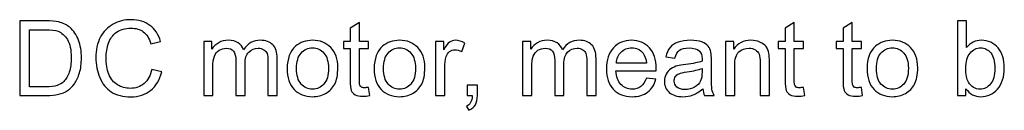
# Model space of a CAD drawing. Header units: millimetres. Extents: x -658 to -175, y -157 to 178.
# Tile 6 of 41: x -625.16 to -565.22, y 14.84 to 20.36. Entities that reach past the tile are written whole.
import ezdxf

# ---------------------------------------------------------------- set-up
doc = ezdxf.new("R2010")
doc.units = ezdxf.units.MM
doc.header["$MEASUREMENT"] = 0
doc.layers.add('Layer 1', color=7, linetype='Continuous')

msp = doc.modelspace()

# ---------------------------------------------------------------- linework, layer by layer
at = {"layer": 'Layer 1', "color": 250}
for points, knots in [([(-625.1586, 15.7392), (-625.1586, 15.7392), (-625.1586, 20.2857), (-625.1586, 20.2857), (-625.1586, 20.2857), (-625.1586, 20.2857), (-623.5922, 20.2857), (-623.5922, 20.2857), (-623.5922, 20.2857), (-623.2388, 20.2857), (-622.9689, 20.2646), (-622.7826, 20.2212), (-622.7826, 20.2212), (-622.5223, 20.1608), (-622.3, 20.0518), (-622.1159, 19.8952), (-622.1159, 19.8952), (-621.8757, 19.692), (-621.6968, 19.4338), (-621.5783, 19.1184), (-621.5783, 19.1184), (-621.4587, 18.803), (-621.3994, 18.4421), (-621.3994, 18.0368), (-621.3994, 18.0368), (-621.3994, 17.6918), (-621.4396, 17.3859), (-621.5201, 17.1192), (-621.5201, 17.1192), (-621.6005, 16.8525), (-621.7042, 16.6314), (-621.8302, 16.4567), (-621.8302, 16.4567), (-621.9571, 16.2821), (-622.0947, 16.1445), (-622.245, 16.0451), (-622.245, 16.0451), (-622.3942, 15.9445), (-622.5752, 15.8683), (-622.7869, 15.8165), (-622.7869, 15.8165), (-622.9996, 15.7646), (-623.243, 15.7392), (-623.5182, 15.7392), (-623.5182, 15.7392), (-623.5182, 15.7392), (-625.1586, 15.7392), (-625.1586, 15.7392)], [0, 0, 0, 0, 0.0769231, 0.0769231, 0.0769231, 0.0769231, 0.1538462, 0.1538462, 0.1538462, 0.1538462, 0.2307692, 0.2307692, 0.2307692, 0.2307692, 0.3076923, 0.3076923, 0.3076923, 0.3076923, 0.3846154, 0.3846154, 0.3846154, 0.3846154, 0.4615385, 0.4615385, 0.4615385, 0.4615385, 0.5384615, 0.5384615, 0.5384615, 0.5384615, 0.6153846, 0.6153846, 0.6153846, 0.6153846, 0.6923077, 0.6923077, 0.6923077, 0.6923077, 0.7692308, 0.7692308, 0.7692308, 0.7692308, 0.8461538, 0.8461538, 0.8461538, 0.8461538, 1, 1, 1, 1]), ([(-617.1111, 17.3341), (-617.1111, 17.3341), (-616.5079, 17.1817), (-616.5079, 17.1817), (-616.5079, 17.1817), (-616.6338, 16.6875), (-616.8603, 16.3117), (-617.1873, 16.0525), (-617.1873, 16.0525), (-617.5143, 15.7932), (-617.9144, 15.663), (-618.3874, 15.663), (-618.3874, 15.663), (-618.8764, 15.663), (-619.2743, 15.7625), (-619.5812, 15.9625), (-619.5812, 15.9625), (-619.8881, 16.1615), (-620.121, 16.4504), (-620.2808, 16.8282), (-620.2808, 16.8282), (-620.4406, 17.2071), (-620.521, 17.6124), (-620.521, 18.0463), (-620.521, 18.0463), (-620.521, 18.5194), (-620.431, 18.9321), (-620.2501, 19.2846), (-620.2501, 19.2846), (-620.0691, 19.637), (-619.8119, 19.9047), (-619.4786, 20.0878), (-619.4786, 20.0878), (-619.1452, 20.2709), (-618.778, 20.3619), (-618.3779, 20.3619), (-618.3779, 20.3619), (-617.9228, 20.3619), (-617.5408, 20.2466), (-617.2318, 20.0148), (-617.2318, 20.0148), (-616.9217, 19.783), (-616.7058, 19.4581), (-616.5841, 19.039), (-616.5841, 19.039), (-616.5841, 19.039), (-617.1746, 18.8993), (-617.1746, 18.8993), (-617.1746, 18.8993), (-617.2794, 19.2295), (-617.4328, 19.4708), (-617.6329, 19.6211), (-617.6329, 19.6211), (-617.8329, 19.7724), (-618.0848, 19.8476), (-618.3885, 19.8476), (-618.3885, 19.8476), (-618.7367, 19.8476), (-619.0288, 19.764), (-619.2627, 19.5968), (-619.2627, 19.5968), (-619.4966, 19.4296), (-619.6617, 19.2041), (-619.7558, 18.9226), (-619.7558, 18.9226), (-619.8511, 18.64), (-619.8987, 18.349), (-619.8987, 18.0495), (-619.8987, 18.0495), (-619.8987, 17.6632), (-619.8426, 17.3256), (-619.7304, 17.0378), (-619.7304, 17.0378), (-619.6183, 16.7488), (-619.4436, 16.534), (-619.2066, 16.3911), (-619.2066, 16.3911), (-618.9695, 16.2483), (-618.7134, 16.1773), (-618.4372, 16.1773), (-618.4372, 16.1773), (-618.1006, 16.1773), (-617.817, 16.2747), (-617.5842, 16.4684), (-617.5842, 16.4684), (-617.3513, 16.6631), (-617.1937, 16.951), (-617.1111, 17.3341)], [0, 0, 0, 0, 0.0434783, 0.0434783, 0.0434783, 0.0434783, 0.0869565, 0.0869565, 0.0869565, 0.0869565, 0.1304348, 0.1304348, 0.1304348, 0.1304348, 0.173913, 0.173913, 0.173913, 0.173913, 0.2173913, 0.2173913, 0.2173913, 0.2173913, 0.2608696, 0.2608696, 0.2608696, 0.2608696, 0.3043478, 0.3043478, 0.3043478, 0.3043478, 0.3478261, 0.3478261, 0.3478261, 0.3478261, 0.3913043, 0.3913043, 0.3913043, 0.3913043, 0.4347826, 0.4347826, 0.4347826, 0.4347826, 0.4782609, 0.4782609, 0.4782609, 0.4782609, 0.5217391, 0.5217391, 0.5217391, 0.5217391, 0.5652174, 0.5652174, 0.5652174, 0.5652174, 0.6086957, 0.6086957, 0.6086957, 0.6086957, 0.6521739, 0.6521739, 0.6521739, 0.6521739, 0.6956522, 0.6956522, 0.6956522, 0.6956522, 0.7391304, 0.7391304, 0.7391304, 0.7391304, 0.7826087, 0.7826087, 0.7826087, 0.7826087, 0.826087, 0.826087, 0.826087, 0.826087, 0.8695652, 0.8695652, 0.8695652, 0.8695652, 0.9130435, 0.9130435, 0.9130435, 0.9130435, 1, 1, 1, 1]), ([(-603.9234, 16.2377), (-603.9234, 16.2377), (-603.8472, 15.7445), (-603.8472, 15.7445), (-603.8472, 15.7445), (-604.0038, 15.7117), (-604.1446, 15.6948), (-604.2673, 15.6948), (-604.2673, 15.6948), (-604.4695, 15.6948), (-604.6261, 15.7265), (-604.7383, 15.7911), (-604.7383, 15.7911), (-604.8494, 15.8556), (-604.9277, 15.9392), (-604.9732, 16.044), (-604.9732, 16.044), (-605.0187, 16.1488), (-605.041, 16.3689), (-605.041, 16.7044), (-605.041, 16.7044), (-605.041, 16.7044), (-605.041, 18.603), (-605.041, 18.603), (-605.041, 18.603), (-605.041, 18.603), (-605.4537, 18.603), (-605.4537, 18.603), (-605.4537, 18.603), (-605.4537, 18.603), (-605.4537, 19.0348), (-605.4537, 19.0348), (-605.4537, 19.0348), (-605.4537, 19.0348), (-605.041, 19.0348), (-605.041, 19.0348), (-605.041, 19.0348), (-605.041, 19.0348), (-605.041, 19.8497), (-605.041, 19.8497), (-605.041, 19.8497), (-605.041, 19.8497), (-604.4822, 20.1852), (-604.4822, 20.1852), (-604.4822, 20.1852), (-604.4822, 20.1852), (-604.4822, 19.0348), (-604.4822, 19.0348), (-604.4822, 19.0348), (-604.4822, 19.0348), (-603.9234, 19.0348), (-603.9234, 19.0348), (-603.9234, 19.0348), (-603.9234, 19.0348), (-603.9234, 18.603), (-603.9234, 18.603), (-603.9234, 18.603), (-603.9234, 18.603), (-604.4822, 18.603), (-604.4822, 18.603), (-604.4822, 18.603), (-604.4822, 18.603), (-604.4822, 16.6726), (-604.4822, 16.6726), (-604.4822, 16.6726), (-604.4822, 16.5128), (-604.4726, 16.4102), (-604.4525, 16.3647), (-604.4525, 16.3647), (-604.4335, 16.3192), (-604.4017, 16.2832), (-604.3573, 16.2557), (-604.3573, 16.2557), (-604.3128, 16.2292), (-604.2493, 16.2154), (-604.1668, 16.2154), (-604.1668, 16.2154), (-604.1054, 16.2154), (-604.0239, 16.2229), (-603.9234, 16.2377)], [0, 0, 0, 0, 0.047619, 0.047619, 0.047619, 0.047619, 0.0952381, 0.0952381, 0.0952381, 0.0952381, 0.1428571, 0.1428571, 0.1428571, 0.1428571, 0.1904762, 0.1904762, 0.1904762, 0.1904762, 0.2380952, 0.2380952, 0.2380952, 0.2380952, 0.2857143, 0.2857143, 0.2857143, 0.2857143, 0.3333333, 0.3333333, 0.3333333, 0.3333333, 0.3809524, 0.3809524, 0.3809524, 0.3809524, 0.4285714, 0.4285714, 0.4285714, 0.4285714, 0.4761905, 0.4761905, 0.4761905, 0.4761905, 0.5238095, 0.5238095, 0.5238095, 0.5238095, 0.5714286, 0.5714286, 0.5714286, 0.5714286, 0.6190476, 0.6190476, 0.6190476, 0.6190476, 0.6666667, 0.6666667, 0.6666667, 0.6666667, 0.7142857, 0.7142857, 0.7142857, 0.7142857, 0.7619048, 0.7619048, 0.7619048, 0.7619048, 0.8095238, 0.8095238, 0.8095238, 0.8095238, 0.8571429, 0.8571429, 0.8571429, 0.8571429, 0.9047619, 0.9047619, 0.9047619, 0.9047619, 1, 1, 1, 1]), ([(-577.4507, 16.2377), (-577.4507, 16.2377), (-577.3745, 15.7445), (-577.3745, 15.7445), (-577.3745, 15.7445), (-577.5311, 15.7117), (-577.6719, 15.6948), (-577.7946, 15.6948), (-577.7946, 15.6948), (-577.9968, 15.6948), (-578.1534, 15.7265), (-578.2656, 15.7911), (-578.2656, 15.7911), (-578.3767, 15.8556), (-578.455, 15.9392), (-578.5005, 16.044), (-578.5005, 16.044), (-578.546, 16.1488), (-578.5683, 16.3689), (-578.5683, 16.7044), (-578.5683, 16.7044), (-578.5683, 16.7044), (-578.5683, 18.603), (-578.5683, 18.603), (-578.5683, 18.603), (-578.5683, 18.603), (-578.981, 18.603), (-578.981, 18.603), (-578.981, 18.603), (-578.981, 18.603), (-578.981, 19.0348), (-578.981, 19.0348), (-578.981, 19.0348), (-578.981, 19.0348), (-578.5683, 19.0348), (-578.5683, 19.0348), (-578.5683, 19.0348), (-578.5683, 19.0348), (-578.5683, 19.8497), (-578.5683, 19.8497), (-578.5683, 19.8497), (-578.5683, 19.8497), (-578.0095, 20.1852), (-578.0095, 20.1852), (-578.0095, 20.1852), (-578.0095, 20.1852), (-578.0095, 19.0348), (-578.0095, 19.0348), (-578.0095, 19.0348), (-578.0095, 19.0348), (-577.4507, 19.0348), (-577.4507, 19.0348), (-577.4507, 19.0348), (-577.4507, 19.0348), (-577.4507, 18.603), (-577.4507, 18.603), (-577.4507, 18.603), (-577.4507, 18.603), (-578.0095, 18.603), (-578.0095, 18.603), (-578.0095, 18.603), (-578.0095, 18.603), (-578.0095, 16.6726), (-578.0095, 16.6726), (-578.0095, 16.6726), (-578.0095, 16.5128), (-577.9999, 16.4102), (-577.9798, 16.3647), (-577.9798, 16.3647), (-577.9608, 16.3192), (-577.929, 16.2832), (-577.8846, 16.2557), (-577.8846, 16.2557), (-577.8401, 16.2292), (-577.7766, 16.2154), (-577.6941, 16.2154), (-577.6941, 16.2154), (-577.6327, 16.2154), (-577.5512, 16.2229), (-577.4507, 16.2377)], [0, 0, 0, 0, 0.047619, 0.047619, 0.047619, 0.047619, 0.0952381, 0.0952381, 0.0952381, 0.0952381, 0.1428571, 0.1428571, 0.1428571, 0.1428571, 0.1904762, 0.1904762, 0.1904762, 0.1904762, 0.2380952, 0.2380952, 0.2380952, 0.2380952, 0.2857143, 0.2857143, 0.2857143, 0.2857143, 0.3333333, 0.3333333, 0.3333333, 0.3333333, 0.3809524, 0.3809524, 0.3809524, 0.3809524, 0.4285714, 0.4285714, 0.4285714, 0.4285714, 0.4761905, 0.4761905, 0.4761905, 0.4761905, 0.5238095, 0.5238095, 0.5238095, 0.5238095, 0.5714286, 0.5714286, 0.5714286, 0.5714286, 0.6190476, 0.6190476, 0.6190476, 0.6190476, 0.6666667, 0.6666667, 0.6666667, 0.6666667, 0.7142857, 0.7142857, 0.7142857, 0.7142857, 0.7619048, 0.7619048, 0.7619048, 0.7619048, 0.8095238, 0.8095238, 0.8095238, 0.8095238, 0.8571429, 0.8571429, 0.8571429, 0.8571429, 0.9047619, 0.9047619, 0.9047619, 0.9047619, 1, 1, 1, 1]), ([(-573.9223, 16.2377), (-573.9223, 16.2377), (-573.8461, 15.7445), (-573.8461, 15.7445), (-573.8461, 15.7445), (-574.0027, 15.7117), (-574.1435, 15.6948), (-574.2662, 15.6948), (-574.2662, 15.6948), (-574.4684, 15.6948), (-574.625, 15.7265), (-574.7372, 15.7911), (-574.7372, 15.7911), (-574.8483, 15.8556), (-574.9266, 15.9392), (-574.9721, 16.044), (-574.9721, 16.044), (-575.0176, 16.1488), (-575.0399, 16.3689), (-575.0399, 16.7044), (-575.0399, 16.7044), (-575.0399, 16.7044), (-575.0399, 18.603), (-575.0399, 18.603), (-575.0399, 18.603), (-575.0399, 18.603), (-575.4526, 18.603), (-575.4526, 18.603), (-575.4526, 18.603), (-575.4526, 18.603), (-575.4526, 19.0348), (-575.4526, 19.0348), (-575.4526, 19.0348), (-575.4526, 19.0348), (-575.0399, 19.0348), (-575.0399, 19.0348), (-575.0399, 19.0348), (-575.0399, 19.0348), (-575.0399, 19.8497), (-575.0399, 19.8497), (-575.0399, 19.8497), (-575.0399, 19.8497), (-574.4811, 20.1852), (-574.4811, 20.1852), (-574.4811, 20.1852), (-574.4811, 20.1852), (-574.4811, 19.0348), (-574.4811, 19.0348), (-574.4811, 19.0348), (-574.4811, 19.0348), (-573.9223, 19.0348), (-573.9223, 19.0348), (-573.9223, 19.0348), (-573.9223, 19.0348), (-573.9223, 18.603), (-573.9223, 18.603), (-573.9223, 18.603), (-573.9223, 18.603), (-574.4811, 18.603), (-574.4811, 18.603), (-574.4811, 18.603), (-574.4811, 18.603), (-574.4811, 16.6726), (-574.4811, 16.6726), (-574.4811, 16.6726), (-574.4811, 16.5128), (-574.4715, 16.4102), (-574.4514, 16.3647), (-574.4514, 16.3647), (-574.4324, 16.3192), (-574.4006, 16.2832), (-574.3562, 16.2557), (-574.3562, 16.2557), (-574.3117, 16.2292), (-574.2482, 16.2154), (-574.1657, 16.2154), (-574.1657, 16.2154), (-574.1043, 16.2154), (-574.0228, 16.2229), (-573.9223, 16.2377)], [0, 0, 0, 0, 0.047619, 0.047619, 0.047619, 0.047619, 0.0952381, 0.0952381, 0.0952381, 0.0952381, 0.1428571, 0.1428571, 0.1428571, 0.1428571, 0.1904762, 0.1904762, 0.1904762, 0.1904762, 0.2380952, 0.2380952, 0.2380952, 0.2380952, 0.2857143, 0.2857143, 0.2857143, 0.2857143, 0.3333333, 0.3333333, 0.3333333, 0.3333333, 0.3809524, 0.3809524, 0.3809524, 0.3809524, 0.4285714, 0.4285714, 0.4285714, 0.4285714, 0.4761905, 0.4761905, 0.4761905, 0.4761905, 0.5238095, 0.5238095, 0.5238095, 0.5238095, 0.5714286, 0.5714286, 0.5714286, 0.5714286, 0.6190476, 0.6190476, 0.6190476, 0.6190476, 0.6666667, 0.6666667, 0.6666667, 0.6666667, 0.7142857, 0.7142857, 0.7142857, 0.7142857, 0.7619048, 0.7619048, 0.7619048, 0.7619048, 0.8095238, 0.8095238, 0.8095238, 0.8095238, 0.8571429, 0.8571429, 0.8571429, 0.8571429, 0.9047619, 0.9047619, 0.9047619, 0.9047619, 1, 1, 1, 1]), ([(-567.5608, 15.7392), (-567.5608, 15.7392), (-568.0815, 15.7392), (-568.0815, 15.7392), (-568.0815, 15.7392), (-568.0815, 15.7392), (-568.0815, 20.2857), (-568.0815, 20.2857), (-568.0815, 20.2857), (-568.0815, 20.2857), (-567.5227, 20.2857), (-567.5227, 20.2857), (-567.5227, 20.2857), (-567.5227, 20.2857), (-567.5227, 18.6633), (-567.5227, 18.6633), (-567.5227, 18.6633), (-567.2867, 18.9575), (-566.9861, 19.1046), (-566.6199, 19.1046), (-566.6199, 19.1046), (-566.4178, 19.1046), (-566.2252, 19.0644), (-566.0442, 18.9829), (-566.0442, 18.9829), (-565.8632, 18.9015), (-565.7151, 18.7861), (-565.5976, 18.639), (-565.5976, 18.639), (-565.4812, 18.4908), (-565.3891, 18.313), (-565.3235, 18.1045), (-565.3235, 18.1045), (-565.2568, 17.8971), (-565.224, 17.6738), (-565.224, 17.4367), (-565.224, 17.4367), (-565.224, 16.8737), (-565.3637, 16.4377), (-565.642, 16.1308), (-565.642, 16.1308), (-565.9214, 15.8228), (-566.2559, 15.6694), (-566.6464, 15.6694), (-566.6464, 15.6694), (-567.0348, 15.6694), (-567.3396, 15.8313), (-567.5608, 16.1541), (-567.5608, 16.1541), (-567.5608, 16.1541), (-567.5608, 15.7392), (-567.5608, 15.7392)], [0, 0, 0, 0, 0.0714286, 0.0714286, 0.0714286, 0.0714286, 0.1428571, 0.1428571, 0.1428571, 0.1428571, 0.2142857, 0.2142857, 0.2142857, 0.2142857, 0.2857143, 0.2857143, 0.2857143, 0.2857143, 0.3571429, 0.3571429, 0.3571429, 0.3571429, 0.4285714, 0.4285714, 0.4285714, 0.4285714, 0.5, 0.5, 0.5, 0.5, 0.5714286, 0.5714286, 0.5714286, 0.5714286, 0.6428571, 0.6428571, 0.6428571, 0.6428571, 0.7142857, 0.7142857, 0.7142857, 0.7142857, 0.7857143, 0.7857143, 0.7857143, 0.7857143, 0.8571429, 0.8571429, 0.8571429, 0.8571429, 1, 1, 1, 1]), ([(-624.5553, 16.2726), (-624.5553, 16.2726), (-623.5859, 16.2726), (-623.5859, 16.2726), (-623.5859, 16.2726), (-623.2864, 16.2726), (-623.0514, 16.3001), (-622.8811, 16.3562), (-622.8811, 16.3562), (-622.7107, 16.4123), (-622.5752, 16.4906), (-622.4736, 16.5922), (-622.4736, 16.5922), (-622.3318, 16.7351), (-622.2207, 16.9277), (-622.1413, 17.169), (-622.1413, 17.169), (-622.0619, 17.4103), (-622.0217, 17.7024), (-622.0217, 18.0463), (-622.0217, 18.0463), (-622.0217, 18.5226), (-622.1, 18.8888), (-622.2556, 19.1449), (-622.2556, 19.1449), (-622.4112, 19.401), (-622.6006, 19.5724), (-622.8239, 19.6592), (-622.8239, 19.6592), (-622.9848, 19.7216), (-623.2441, 19.7523), (-623.6018, 19.7523), (-623.6018, 19.7523), (-623.6018, 19.7523), (-624.5553, 19.7523), (-624.5553, 19.7523), (-624.5553, 19.7523), (-624.5553, 19.7523), (-624.5553, 16.2726), (-624.5553, 16.2726)], [0, 0, 0, 0, 0.0909091, 0.0909091, 0.0909091, 0.0909091, 0.1818182, 0.1818182, 0.1818182, 0.1818182, 0.2727273, 0.2727273, 0.2727273, 0.2727273, 0.3636364, 0.3636364, 0.3636364, 0.3636364, 0.4545455, 0.4545455, 0.4545455, 0.4545455, 0.5454545, 0.5454545, 0.5454545, 0.5454545, 0.6363636, 0.6363636, 0.6363636, 0.6363636, 0.7272727, 0.7272727, 0.7272727, 0.7272727, 0.8181818, 0.8181818, 0.8181818, 0.8181818, 1, 1, 1, 1]), ([(-613.9573, 15.7392), (-613.9573, 15.7392), (-613.9573, 19.0348), (-613.9573, 19.0348), (-613.9573, 19.0348), (-613.9573, 19.0348), (-613.4557, 19.0348), (-613.4557, 19.0348), (-613.4557, 19.0348), (-613.4557, 19.0348), (-613.4557, 18.5691), (-613.4557, 18.5691), (-613.4557, 18.5691), (-613.353, 18.73), (-613.2154, 18.8602), (-613.044, 18.9575), (-613.044, 18.9575), (-612.8725, 19.056), (-612.6778, 19.1046), (-612.4587, 19.1046), (-612.4587, 19.1046), (-612.2153, 19.1046), (-612.0153, 19.0538), (-611.8597, 18.9533), (-611.8597, 18.9533), (-611.7042, 18.8517), (-611.5941, 18.711), (-611.5306, 18.5289), (-611.5306, 18.5289), (-611.2681, 18.9131), (-610.9284, 19.1046), (-610.5093, 19.1046), (-610.5093, 19.1046), (-610.1812, 19.1046), (-609.9283, 19.0147), (-609.7526, 18.8337), (-609.7526, 18.8337), (-609.5759, 18.6527), (-609.487, 18.3744), (-609.487, 17.9987), (-609.487, 17.9987), (-609.487, 17.9987), (-609.487, 15.7392), (-609.487, 15.7392), (-609.487, 15.7392), (-609.487, 15.7392), (-610.0458, 15.7392), (-610.0458, 15.7392), (-610.0458, 15.7392), (-610.0458, 15.7392), (-610.0458, 17.8135), (-610.0458, 17.8135), (-610.0458, 17.8135), (-610.0458, 18.0357), (-610.0648, 18.1966), (-610.1008, 18.295), (-610.1008, 18.295), (-610.1368, 18.3935), (-610.2024, 18.4718), (-610.2987, 18.5321), (-610.2987, 18.5321), (-610.394, 18.5924), (-610.5061, 18.6221), (-610.6342, 18.6221), (-610.6342, 18.6221), (-610.867, 18.6221), (-611.0596, 18.5448), (-611.2131, 18.3913), (-611.2131, 18.3913), (-611.3665, 18.2368), (-611.4427, 17.9902), (-611.4427, 17.6516), (-611.4427, 17.6516), (-611.4427, 17.6516), (-611.4427, 15.7392), (-611.4427, 15.7392), (-611.4427, 15.7392), (-611.4427, 15.7392), (-612.0015, 15.7392), (-612.0015, 15.7392), (-612.0015, 15.7392), (-612.0015, 15.7392), (-612.0015, 17.8781), (-612.0015, 17.8781), (-612.0015, 17.8781), (-612.0015, 18.1257), (-612.047, 18.312), (-612.1381, 18.4358), (-612.1381, 18.4358), (-612.2291, 18.5596), (-612.3783, 18.6221), (-612.5847, 18.6221), (-612.5847, 18.6221), (-612.7413, 18.6221), (-612.8863, 18.5808), (-613.0196, 18.4982), (-613.0196, 18.4982), (-613.153, 18.4157), (-613.2493, 18.295), (-613.3096, 18.1352), (-613.3096, 18.1352), (-613.3689, 17.9765), (-613.3985, 17.7468), (-613.3985, 17.4473), (-613.3985, 17.4473), (-613.3985, 17.4473), (-613.3985, 15.7392), (-613.3985, 15.7392), (-613.3985, 15.7392), (-613.3985, 15.7392), (-613.9573, 15.7392), (-613.9573, 15.7392)], [0, 0, 0, 0, 0.0344828, 0.0344828, 0.0344828, 0.0344828, 0.0689655, 0.0689655, 0.0689655, 0.0689655, 0.1034483, 0.1034483, 0.1034483, 0.1034483, 0.137931, 0.137931, 0.137931, 0.137931, 0.1724138, 0.1724138, 0.1724138, 0.1724138, 0.2068966, 0.2068966, 0.2068966, 0.2068966, 0.2413793, 0.2413793, 0.2413793, 0.2413793, 0.2758621, 0.2758621, 0.2758621, 0.2758621, 0.3103448, 0.3103448, 0.3103448, 0.3103448, 0.3448276, 0.3448276, 0.3448276, 0.3448276, 0.3793103, 0.3793103, 0.3793103, 0.3793103, 0.4137931, 0.4137931, 0.4137931, 0.4137931, 0.4482759, 0.4482759, 0.4482759, 0.4482759, 0.4827586, 0.4827586, 0.4827586, 0.4827586, 0.5172414, 0.5172414, 0.5172414, 0.5172414, 0.5517241, 0.5517241, 0.5517241, 0.5517241, 0.5862069, 0.5862069, 0.5862069, 0.5862069, 0.6206897, 0.6206897, 0.6206897, 0.6206897, 0.6551724, 0.6551724, 0.6551724, 0.6551724, 0.6896552, 0.6896552, 0.6896552, 0.6896552, 0.7241379, 0.7241379, 0.7241379, 0.7241379, 0.7586207, 0.7586207, 0.7586207, 0.7586207, 0.7931034, 0.7931034, 0.7931034, 0.7931034, 0.8275862, 0.8275862, 0.8275862, 0.8275862, 0.862069, 0.862069, 0.862069, 0.862069, 0.8965517, 0.8965517, 0.8965517, 0.8965517, 0.9310345, 0.9310345, 0.9310345, 0.9310345, 1, 1, 1, 1]), ([(-608.8774, 17.387), (-608.8774, 17.9955), (-608.708, 18.4464), (-608.3683, 18.7395), (-608.3683, 18.7395), (-608.0857, 18.9829), (-607.7397, 19.1046), (-607.3322, 19.1046), (-607.3322, 19.1046), (-606.8803, 19.1046), (-606.5099, 18.9565), (-606.222, 18.6602), (-606.222, 18.6602), (-605.9352, 18.3649), (-605.7913, 17.9553), (-605.7913, 17.4336), (-605.7913, 17.4336), (-605.7913, 17.0102), (-605.8548, 16.6779), (-605.9818, 16.4356), (-605.9818, 16.4356), (-606.1088, 16.1932), (-606.294, 16.0048), (-606.5374, 15.8704), (-606.5374, 15.8704), (-606.7798, 15.736), (-607.0454, 15.6694), (-607.3322, 15.6694), (-607.3322, 15.6694), (-607.7936, 15.6694), (-608.1662, 15.8165), (-608.4509, 16.1117), (-608.4509, 16.1117), (-608.7355, 16.407), (-608.8774, 16.8324), (-608.8774, 17.387)], [0, 0, 0, 0, 0.1, 0.1, 0.1, 0.1, 0.2, 0.2, 0.2, 0.2, 0.3, 0.3, 0.3, 0.3, 0.4, 0.4, 0.4, 0.4, 0.5, 0.5, 0.5, 0.5, 0.6, 0.6, 0.6, 0.6, 0.7, 0.7, 0.7, 0.7, 0.8, 0.8, 0.8, 0.8, 1, 1, 1, 1]), ([(-608.3059, 17.3859), (-608.3059, 16.9647), (-608.2138, 16.6494), (-608.0296, 16.4409), (-608.0296, 16.4409), (-607.8444, 16.2313), (-607.6127, 16.1265), (-607.3322, 16.1265), (-607.3322, 16.1265), (-607.0549, 16.1265), (-606.8242, 16.2313), (-606.639, 16.4419), (-606.639, 16.4419), (-606.4549, 16.6525), (-606.3628, 16.9732), (-606.3628, 17.4039), (-606.3628, 17.4039), (-606.3628, 17.8103), (-606.4559, 18.1183), (-606.6411, 18.3268), (-606.6411, 18.3268), (-606.8263, 18.5363), (-607.057, 18.6411), (-607.3322, 18.6411), (-607.3322, 18.6411), (-607.6127, 18.6411), (-607.8444, 18.5374), (-608.0296, 18.3289), (-608.0296, 18.3289), (-608.2138, 18.1204), (-608.3059, 17.8061), (-608.3059, 17.3859)], [0, 0, 0, 0, 0.1111111, 0.1111111, 0.1111111, 0.1111111, 0.2222222, 0.2222222, 0.2222222, 0.2222222, 0.3333333, 0.3333333, 0.3333333, 0.3333333, 0.4444444, 0.4444444, 0.4444444, 0.4444444, 0.5555556, 0.5555556, 0.5555556, 0.5555556, 0.6666667, 0.6666667, 0.6666667, 0.6666667, 0.7777778, 0.7777778, 0.7777778, 0.7777778, 1, 1, 1, 1]), ([(-603.5816, 17.387), (-603.5816, 17.9955), (-603.4122, 18.4464), (-603.0725, 18.7395), (-603.0725, 18.7395), (-602.7899, 18.9829), (-602.4439, 19.1046), (-602.0364, 19.1046), (-602.0364, 19.1046), (-601.5845, 19.1046), (-601.2141, 18.9565), (-600.9262, 18.6602), (-600.9262, 18.6602), (-600.6394, 18.3649), (-600.4955, 17.9553), (-600.4955, 17.4336), (-600.4955, 17.4336), (-600.4955, 17.0102), (-600.559, 16.6779), (-600.686, 16.4356), (-600.686, 16.4356), (-600.813, 16.1932), (-600.9982, 16.0048), (-601.2416, 15.8704), (-601.2416, 15.8704), (-601.484, 15.736), (-601.7496, 15.6694), (-602.0364, 15.6694), (-602.0364, 15.6694), (-602.4978, 15.6694), (-602.8704, 15.8165), (-603.1551, 16.1117), (-603.1551, 16.1117), (-603.4397, 16.407), (-603.5816, 16.8324), (-603.5816, 17.387)], [0, 0, 0, 0, 0.1, 0.1, 0.1, 0.1, 0.2, 0.2, 0.2, 0.2, 0.3, 0.3, 0.3, 0.3, 0.4, 0.4, 0.4, 0.4, 0.5, 0.5, 0.5, 0.5, 0.6, 0.6, 0.6, 0.6, 0.7, 0.7, 0.7, 0.7, 0.8, 0.8, 0.8, 0.8, 1, 1, 1, 1]), ([(-603.0101, 17.3859), (-603.0101, 16.9647), (-602.918, 16.6494), (-602.7338, 16.4409), (-602.7338, 16.4409), (-602.5486, 16.2313), (-602.3169, 16.1265), (-602.0364, 16.1265), (-602.0364, 16.1265), (-601.7591, 16.1265), (-601.5284, 16.2313), (-601.3432, 16.4419), (-601.3432, 16.4419), (-601.1591, 16.6525), (-601.067, 16.9732), (-601.067, 17.4039), (-601.067, 17.4039), (-601.067, 17.8103), (-601.1601, 18.1183), (-601.3453, 18.3268), (-601.3453, 18.3268), (-601.5305, 18.5363), (-601.7612, 18.6411), (-602.0364, 18.6411), (-602.0364, 18.6411), (-602.3169, 18.6411), (-602.5486, 18.5374), (-602.7338, 18.3289), (-602.7338, 18.3289), (-602.918, 18.1204), (-603.0101, 17.8061), (-603.0101, 17.3859)], [0, 0, 0, 0, 0.1111111, 0.1111111, 0.1111111, 0.1111111, 0.2222222, 0.2222222, 0.2222222, 0.2222222, 0.3333333, 0.3333333, 0.3333333, 0.3333333, 0.4444444, 0.4444444, 0.4444444, 0.4444444, 0.5555556, 0.5555556, 0.5555556, 0.5555556, 0.6666667, 0.6666667, 0.6666667, 0.6666667, 0.7777778, 0.7777778, 0.7777778, 0.7777778, 1, 1, 1, 1]), ([(-599.8468, 15.7392), (-599.8468, 15.7392), (-599.8468, 19.0348), (-599.8468, 19.0348), (-599.8468, 19.0348), (-599.8468, 19.0348), (-599.3451, 19.0348), (-599.3451, 19.0348), (-599.3451, 19.0348), (-599.3451, 19.0348), (-599.3451, 18.53), (-599.3451, 18.53), (-599.3451, 18.53), (-599.2171, 18.7639), (-599.0985, 18.9184), (-598.9895, 18.9925), (-598.9895, 18.9925), (-598.8805, 19.0676), (-598.7609, 19.1046), (-598.6308, 19.1046), (-598.6308, 19.1046), (-598.4424, 19.1046), (-598.2508, 19.0454), (-598.0561, 18.9279), (-598.0561, 18.9279), (-598.0561, 18.9279), (-598.255, 18.4125), (-598.255, 18.4125), (-598.255, 18.4125), (-598.3905, 18.4887), (-598.526, 18.5268), (-598.6614, 18.5268), (-598.6614, 18.5268), (-598.7831, 18.5268), (-598.8922, 18.4898), (-598.9885, 18.4167), (-598.9885, 18.4167), (-599.0848, 18.3437), (-599.1536, 18.2421), (-599.1948, 18.1119), (-599.1948, 18.1119), (-599.2573, 17.914), (-599.288, 17.6971), (-599.288, 17.4611), (-599.288, 17.4611), (-599.288, 17.4611), (-599.288, 15.7392), (-599.288, 15.7392), (-599.288, 15.7392), (-599.288, 15.7392), (-599.8468, 15.7392), (-599.8468, 15.7392)], [0, 0, 0, 0, 0.0714286, 0.0714286, 0.0714286, 0.0714286, 0.1428571, 0.1428571, 0.1428571, 0.1428571, 0.2142857, 0.2142857, 0.2142857, 0.2142857, 0.2857143, 0.2857143, 0.2857143, 0.2857143, 0.3571429, 0.3571429, 0.3571429, 0.3571429, 0.4285714, 0.4285714, 0.4285714, 0.4285714, 0.5, 0.5, 0.5, 0.5, 0.5714286, 0.5714286, 0.5714286, 0.5714286, 0.6428571, 0.6428571, 0.6428571, 0.6428571, 0.7142857, 0.7142857, 0.7142857, 0.7142857, 0.7857143, 0.7857143, 0.7857143, 0.7857143, 0.8571429, 0.8571429, 0.8571429, 0.8571429, 1, 1, 1, 1]), ([(-594.5478, 15.7392), (-594.5478, 15.7392), (-594.5478, 19.0348), (-594.5478, 19.0348), (-594.5478, 19.0348), (-594.5478, 19.0348), (-594.0462, 19.0348), (-594.0462, 19.0348), (-594.0462, 19.0348), (-594.0462, 19.0348), (-594.0462, 18.5691), (-594.0462, 18.5691), (-594.0462, 18.5691), (-593.9435, 18.73), (-593.8059, 18.8602), (-593.6345, 18.9575), (-593.6345, 18.9575), (-593.463, 19.056), (-593.2683, 19.1046), (-593.0492, 19.1046), (-593.0492, 19.1046), (-592.8058, 19.1046), (-592.6058, 19.0538), (-592.4502, 18.9533), (-592.4502, 18.9533), (-592.2947, 18.8517), (-592.1846, 18.711), (-592.1211, 18.5289), (-592.1211, 18.5289), (-591.8586, 18.9131), (-591.5189, 19.1046), (-591.0998, 19.1046), (-591.0998, 19.1046), (-590.7717, 19.1046), (-590.5188, 19.0147), (-590.3431, 18.8337), (-590.3431, 18.8337), (-590.1664, 18.6527), (-590.0775, 18.3744), (-590.0775, 17.9987), (-590.0775, 17.9987), (-590.0775, 17.9987), (-590.0775, 15.7392), (-590.0775, 15.7392), (-590.0775, 15.7392), (-590.0775, 15.7392), (-590.6363, 15.7392), (-590.6363, 15.7392), (-590.6363, 15.7392), (-590.6363, 15.7392), (-590.6363, 17.8135), (-590.6363, 17.8135), (-590.6363, 17.8135), (-590.6363, 18.0357), (-590.6553, 18.1966), (-590.6913, 18.295), (-590.6913, 18.295), (-590.7273, 18.3935), (-590.7929, 18.4718), (-590.8892, 18.5321), (-590.8892, 18.5321), (-590.9845, 18.5924), (-591.0966, 18.6221), (-591.2247, 18.6221), (-591.2247, 18.6221), (-591.4575, 18.6221), (-591.6501, 18.5448), (-591.8036, 18.3913), (-591.8036, 18.3913), (-591.957, 18.2368), (-592.0332, 17.9902), (-592.0332, 17.6516), (-592.0332, 17.6516), (-592.0332, 17.6516), (-592.0332, 15.7392), (-592.0332, 15.7392), (-592.0332, 15.7392), (-592.0332, 15.7392), (-592.592, 15.7392), (-592.592, 15.7392), (-592.592, 15.7392), (-592.592, 15.7392), (-592.592, 17.8781), (-592.592, 17.8781), (-592.592, 17.8781), (-592.592, 18.1257), (-592.6375, 18.312), (-592.7286, 18.4358), (-592.7286, 18.4358), (-592.8196, 18.5596), (-592.9688, 18.6221), (-593.1752, 18.6221), (-593.1752, 18.6221), (-593.3318, 18.6221), (-593.4768, 18.5808), (-593.6101, 18.4982), (-593.6101, 18.4982), (-593.7435, 18.4157), (-593.8398, 18.295), (-593.9001, 18.1352), (-593.9001, 18.1352), (-593.9594, 17.9765), (-593.989, 17.7468), (-593.989, 17.4473), (-593.989, 17.4473), (-593.989, 17.4473), (-593.989, 15.7392), (-593.989, 15.7392), (-593.989, 15.7392), (-593.989, 15.7392), (-594.5478, 15.7392), (-594.5478, 15.7392)], [0, 0, 0, 0, 0.0344828, 0.0344828, 0.0344828, 0.0344828, 0.0689655, 0.0689655, 0.0689655, 0.0689655, 0.1034483, 0.1034483, 0.1034483, 0.1034483, 0.137931, 0.137931, 0.137931, 0.137931, 0.1724138, 0.1724138, 0.1724138, 0.1724138, 0.2068966, 0.2068966, 0.2068966, 0.2068966, 0.2413793, 0.2413793, 0.2413793, 0.2413793, 0.2758621, 0.2758621, 0.2758621, 0.2758621, 0.3103448, 0.3103448, 0.3103448, 0.3103448, 0.3448276, 0.3448276, 0.3448276, 0.3448276, 0.3793103, 0.3793103, 0.3793103, 0.3793103, 0.4137931, 0.4137931, 0.4137931, 0.4137931, 0.4482759, 0.4482759, 0.4482759, 0.4482759, 0.4827586, 0.4827586, 0.4827586, 0.4827586, 0.5172414, 0.5172414, 0.5172414, 0.5172414, 0.5517241, 0.5517241, 0.5517241, 0.5517241, 0.5862069, 0.5862069, 0.5862069, 0.5862069, 0.6206897, 0.6206897, 0.6206897, 0.6206897, 0.6551724, 0.6551724, 0.6551724, 0.6551724, 0.6896552, 0.6896552, 0.6896552, 0.6896552, 0.7241379, 0.7241379, 0.7241379, 0.7241379, 0.7586207, 0.7586207, 0.7586207, 0.7586207, 0.7931034, 0.7931034, 0.7931034, 0.7931034, 0.8275862, 0.8275862, 0.8275862, 0.8275862, 0.862069, 0.862069, 0.862069, 0.862069, 0.8965517, 0.8965517, 0.8965517, 0.8965517, 0.9310345, 0.9310345, 0.9310345, 0.9310345, 1, 1, 1, 1]), ([(-587.0104, 16.806), (-587.0104, 16.806), (-586.4326, 16.7298), (-586.4326, 16.7298), (-586.4326, 16.7298), (-586.5226, 16.3943), (-586.6908, 16.1329), (-586.9364, 15.9477), (-586.9364, 15.9477), (-587.1819, 15.7625), (-587.4952, 15.6694), (-587.8772, 15.6694), (-587.8772, 15.6694), (-588.3577, 15.6694), (-588.7387, 15.8175), (-589.0202, 16.1138), (-589.0202, 16.1138), (-589.3017, 16.4091), (-589.4425, 16.825), (-589.4425, 17.3595), (-589.4425, 17.3595), (-589.4425, 17.9119), (-589.3006, 18.3416), (-589.016, 18.6464), (-589.016, 18.6464), (-588.7313, 18.9522), (-588.3619, 19.1046), (-587.9079, 19.1046), (-587.9079, 19.1046), (-587.4687, 19.1046), (-587.1099, 18.9554), (-586.8316, 18.6559), (-586.8316, 18.6559), (-586.5532, 18.3564), (-586.4136, 17.9352), (-586.4136, 17.3923), (-586.4136, 17.3923), (-586.4136, 17.3595), (-586.4146, 17.3097), (-586.4167, 17.2441), (-586.4167, 17.2441), (-586.4167, 17.2441), (-588.871, 17.2441), (-588.871, 17.2441), (-588.871, 17.2441), (-588.8498, 16.8832), (-588.7482, 16.606), (-588.5641, 16.4144), (-588.5641, 16.4144), (-588.381, 16.2229), (-588.1513, 16.1265), (-587.8772, 16.1265), (-587.8772, 16.1265), (-587.6729, 16.1265), (-587.4983, 16.1805), (-587.3544, 16.2885), (-587.3544, 16.2885), (-587.2094, 16.3964), (-587.0951, 16.5689), (-587.0104, 16.806)], [0, 0, 0, 0, 0.0625, 0.0625, 0.0625, 0.0625, 0.125, 0.125, 0.125, 0.125, 0.1875, 0.1875, 0.1875, 0.1875, 0.25, 0.25, 0.25, 0.25, 0.3125, 0.3125, 0.3125, 0.3125, 0.375, 0.375, 0.375, 0.375, 0.4375, 0.4375, 0.4375, 0.4375, 0.5, 0.5, 0.5, 0.5, 0.5625, 0.5625, 0.5625, 0.5625, 0.625, 0.625, 0.625, 0.625, 0.6875, 0.6875, 0.6875, 0.6875, 0.75, 0.75, 0.75, 0.75, 0.8125, 0.8125, 0.8125, 0.8125, 0.875, 0.875, 0.875, 0.875, 1, 1, 1, 1]), ([(-588.8392, 17.7013), (-588.8392, 17.7013), (-587.0041, 17.7013), (-587.0041, 17.7013), (-587.0041, 17.7013), (-587.0284, 17.9786), (-587.0993, 18.186), (-587.2147, 18.3247), (-587.2147, 18.3247), (-587.3914, 18.5395), (-587.6221, 18.6475), (-587.9047, 18.6475), (-587.9047, 18.6475), (-588.1608, 18.6475), (-588.3757, 18.5617), (-588.5503, 18.3903), (-588.5503, 18.3903), (-588.7239, 18.2188), (-588.8202, 17.9892), (-588.8392, 17.7013)], [0, 0, 0, 0, 0.1666667, 0.1666667, 0.1666667, 0.1666667, 0.3333333, 0.3333333, 0.3333333, 0.3333333, 0.5, 0.5, 0.5, 0.5, 0.6666667, 0.6666667, 0.6666667, 0.6666667, 1, 1, 1, 1]), ([(-583.5741, 16.1519), (-583.7815, 15.9752), (-583.9815, 15.8514), (-584.1731, 15.7784), (-584.1731, 15.7784), (-584.3647, 15.7053), (-584.57, 15.6694), (-584.7901, 15.6694), (-584.7901, 15.6694), (-585.152, 15.6694), (-585.4304, 15.7572), (-585.6251, 15.9339), (-585.6251, 15.9339), (-585.8198, 16.1096), (-585.9172, 16.335), (-585.9172, 16.6091), (-585.9172, 16.6091), (-585.9172, 16.77), (-585.8802, 16.9171), (-585.8071, 17.0505), (-585.8071, 17.0505), (-585.7331, 17.1838), (-585.6367, 17.2896), (-585.5182, 17.3701), (-585.5182, 17.3701), (-585.3986, 17.4505), (-585.2653, 17.5119), (-585.1161, 17.5532), (-585.1161, 17.5532), (-585.006, 17.5817), (-584.8398, 17.6092), (-584.6186, 17.6368), (-584.6186, 17.6368), (-584.1678, 17.6897), (-583.8344, 17.7542), (-583.6217, 17.8283), (-583.6217, 17.8283), (-583.6196, 17.9045), (-583.6185, 17.9532), (-583.6185, 17.9733), (-583.6185, 17.9733), (-583.6185, 18.1998), (-583.6715, 18.3596), (-583.7773, 18.4527), (-583.7773, 18.4527), (-583.9202, 18.5787), (-584.1329, 18.6411), (-584.4144, 18.6411), (-584.4144, 18.6411), (-584.6779, 18.6411), (-584.8726, 18.5945), (-584.9975, 18.5025), (-584.9975, 18.5025), (-585.1235, 18.4104), (-585.2155, 18.2474), (-585.2759, 18.0125), (-585.2759, 18.0125), (-585.2759, 18.0125), (-585.822, 18.0887), (-585.822, 18.0887), (-585.822, 18.0887), (-585.7722, 18.3226), (-585.6907, 18.512), (-585.5764, 18.6559), (-585.5764, 18.6559), (-585.4621, 18.7999), (-585.297, 18.9099), (-585.0811, 18.9882), (-585.0811, 18.9882), (-584.8663, 19.0655), (-584.6155, 19.1046), (-584.3318, 19.1046), (-584.3318, 19.1046), (-584.0503, 19.1046), (-583.8207, 19.0718), (-583.6439, 19.0052), (-583.6439, 19.0052), (-583.4683, 18.9385), (-583.3381, 18.8559), (-583.2555, 18.7554), (-583.2555, 18.7554), (-583.173, 18.6549), (-583.1148, 18.5279), (-583.0809, 18.3744), (-583.0809, 18.3744), (-583.0629, 18.2792), (-583.0534, 18.1077), (-583.0534, 17.8611), (-583.0534, 17.8611), (-583.0534, 17.8611), (-583.0534, 17.1203), (-583.0534, 17.1203), (-583.0534, 17.1203), (-583.0534, 16.6028), (-583.0418, 16.2758), (-583.0185, 16.1371), (-583.0185, 16.1371), (-582.9962, 15.9985), (-582.9497, 15.8662), (-582.882, 15.7392), (-582.882, 15.7392), (-582.882, 15.7392), (-583.4661, 15.7392), (-583.4661, 15.7392), (-583.4661, 15.7392), (-583.5222, 15.8567), (-583.5582, 15.9943), (-583.5741, 16.1519)], [0, 0, 0, 0, 0.0357143, 0.0357143, 0.0357143, 0.0357143, 0.0714286, 0.0714286, 0.0714286, 0.0714286, 0.1071429, 0.1071429, 0.1071429, 0.1071429, 0.1428571, 0.1428571, 0.1428571, 0.1428571, 0.1785714, 0.1785714, 0.1785714, 0.1785714, 0.2142857, 0.2142857, 0.2142857, 0.2142857, 0.25, 0.25, 0.25, 0.25, 0.2857143, 0.2857143, 0.2857143, 0.2857143, 0.3214286, 0.3214286, 0.3214286, 0.3214286, 0.3571429, 0.3571429, 0.3571429, 0.3571429, 0.3928571, 0.3928571, 0.3928571, 0.3928571, 0.4285714, 0.4285714, 0.4285714, 0.4285714, 0.4642857, 0.4642857, 0.4642857, 0.4642857, 0.5, 0.5, 0.5, 0.5, 0.5357143, 0.5357143, 0.5357143, 0.5357143, 0.5714286, 0.5714286, 0.5714286, 0.5714286, 0.6071429, 0.6071429, 0.6071429, 0.6071429, 0.6428571, 0.6428571, 0.6428571, 0.6428571, 0.6785714, 0.6785714, 0.6785714, 0.6785714, 0.7142857, 0.7142857, 0.7142857, 0.7142857, 0.75, 0.75, 0.75, 0.75, 0.7857143, 0.7857143, 0.7857143, 0.7857143, 0.8214286, 0.8214286, 0.8214286, 0.8214286, 0.8571429, 0.8571429, 0.8571429, 0.8571429, 0.8928571, 0.8928571, 0.8928571, 0.8928571, 0.9285714, 0.9285714, 0.9285714, 0.9285714, 1, 1, 1, 1]), ([(-582.1951, 15.7392), (-582.1951, 15.7392), (-582.1951, 19.0348), (-582.1951, 19.0348), (-582.1951, 19.0348), (-582.1951, 19.0348), (-581.6935, 19.0348), (-581.6935, 19.0348), (-581.6935, 19.0348), (-581.6935, 19.0348), (-581.6935, 18.567), (-581.6935, 18.567), (-581.6935, 18.567), (-581.4522, 18.9258), (-581.1029, 19.1046), (-580.6468, 19.1046), (-580.6468, 19.1046), (-580.4478, 19.1046), (-580.2658, 19.0687), (-580.0996, 18.9978), (-580.0996, 18.9978), (-579.9335, 18.9268), (-579.8086, 18.8327), (-579.7261, 18.7173), (-579.7261, 18.7173), (-579.6435, 18.6019), (-579.5853, 18.4644), (-579.5525, 18.3056), (-579.5525, 18.3056), (-579.5324, 18.2019), (-579.5218, 18.0209), (-579.5218, 17.7627), (-579.5218, 17.7627), (-579.5218, 17.7627), (-579.5218, 15.7392), (-579.5218, 15.7392), (-579.5218, 15.7392), (-579.5218, 15.7392), (-580.0806, 15.7392), (-580.0806, 15.7392), (-580.0806, 15.7392), (-580.0806, 15.7392), (-580.0806, 17.7415), (-580.0806, 17.7415), (-580.0806, 17.7415), (-580.0806, 17.9691), (-580.1018, 18.1395), (-580.1451, 18.2516), (-580.1451, 18.2516), (-580.1885, 18.3638), (-580.2658, 18.4538), (-580.3759, 18.5215), (-580.3759, 18.5215), (-580.4859, 18.5882), (-580.6161, 18.6221), (-580.7643, 18.6221), (-580.7643, 18.6221), (-581.0013, 18.6221), (-581.2056, 18.5469), (-581.3781, 18.3956), (-581.3781, 18.3956), (-581.5506, 18.2453), (-581.6363, 17.9585), (-581.6363, 17.5373), (-581.6363, 17.5373), (-581.6363, 17.5373), (-581.6363, 15.7392), (-581.6363, 15.7392), (-581.6363, 15.7392), (-581.6363, 15.7392), (-582.1951, 15.7392), (-582.1951, 15.7392)], [0, 0, 0, 0, 0.0526316, 0.0526316, 0.0526316, 0.0526316, 0.1052632, 0.1052632, 0.1052632, 0.1052632, 0.1578947, 0.1578947, 0.1578947, 0.1578947, 0.2105263, 0.2105263, 0.2105263, 0.2105263, 0.2631579, 0.2631579, 0.2631579, 0.2631579, 0.3157895, 0.3157895, 0.3157895, 0.3157895, 0.3684211, 0.3684211, 0.3684211, 0.3684211, 0.4210526, 0.4210526, 0.4210526, 0.4210526, 0.4736842, 0.4736842, 0.4736842, 0.4736842, 0.5263158, 0.5263158, 0.5263158, 0.5263158, 0.5789474, 0.5789474, 0.5789474, 0.5789474, 0.6315789, 0.6315789, 0.6315789, 0.6315789, 0.6842105, 0.6842105, 0.6842105, 0.6842105, 0.7368421, 0.7368421, 0.7368421, 0.7368421, 0.7894737, 0.7894737, 0.7894737, 0.7894737, 0.8421053, 0.8421053, 0.8421053, 0.8421053, 0.8947368, 0.8947368, 0.8947368, 0.8947368, 1, 1, 1, 1]), ([(-573.5805, 17.387), (-573.5805, 17.9955), (-573.4111, 18.4464), (-573.0714, 18.7395), (-573.0714, 18.7395), (-572.7888, 18.9829), (-572.4428, 19.1046), (-572.0353, 19.1046), (-572.0353, 19.1046), (-571.5834, 19.1046), (-571.213, 18.9565), (-570.9251, 18.6602), (-570.9251, 18.6602), (-570.6383, 18.3649), (-570.4944, 17.9553), (-570.4944, 17.4336), (-570.4944, 17.4336), (-570.4944, 17.0102), (-570.5579, 16.6779), (-570.6849, 16.4356), (-570.6849, 16.4356), (-570.8119, 16.1932), (-570.9971, 16.0048), (-571.2405, 15.8704), (-571.2405, 15.8704), (-571.4829, 15.736), (-571.7485, 15.6694), (-572.0353, 15.6694), (-572.0353, 15.6694), (-572.4967, 15.6694), (-572.8693, 15.8165), (-573.154, 16.1117), (-573.154, 16.1117), (-573.4386, 16.407), (-573.5805, 16.8324), (-573.5805, 17.387)], [0, 0, 0, 0, 0.1, 0.1, 0.1, 0.1, 0.2, 0.2, 0.2, 0.2, 0.3, 0.3, 0.3, 0.3, 0.4, 0.4, 0.4, 0.4, 0.5, 0.5, 0.5, 0.5, 0.6, 0.6, 0.6, 0.6, 0.7, 0.7, 0.7, 0.7, 0.8, 0.8, 0.8, 0.8, 1, 1, 1, 1]), ([(-573.009, 17.3859), (-573.009, 16.9647), (-572.9169, 16.6494), (-572.7327, 16.4409), (-572.7327, 16.4409), (-572.5475, 16.2313), (-572.3158, 16.1265), (-572.0353, 16.1265), (-572.0353, 16.1265), (-571.758, 16.1265), (-571.5273, 16.2313), (-571.3421, 16.4419), (-571.3421, 16.4419), (-571.158, 16.6525), (-571.0659, 16.9732), (-571.0659, 17.4039), (-571.0659, 17.4039), (-571.0659, 17.8103), (-571.159, 18.1183), (-571.3442, 18.3268), (-571.3442, 18.3268), (-571.5294, 18.5363), (-571.7601, 18.6411), (-572.0353, 18.6411), (-572.0353, 18.6411), (-572.3158, 18.6411), (-572.5475, 18.5374), (-572.7327, 18.3289), (-572.7327, 18.3289), (-572.9169, 18.1204), (-573.009, 17.8061), (-573.009, 17.3859)], [0, 0, 0, 0, 0.1111111, 0.1111111, 0.1111111, 0.1111111, 0.2222222, 0.2222222, 0.2222222, 0.2222222, 0.3333333, 0.3333333, 0.3333333, 0.3333333, 0.4444444, 0.4444444, 0.4444444, 0.4444444, 0.5555556, 0.5555556, 0.5555556, 0.5555556, 0.6666667, 0.6666667, 0.6666667, 0.6666667, 0.7777778, 0.7777778, 0.7777778, 0.7777778, 1, 1, 1, 1]), ([(-567.5671, 17.4113), (-567.5671, 17.0176), (-567.5131, 16.733), (-567.4063, 16.5573), (-567.4063, 16.5573), (-567.2306, 16.2705), (-566.9935, 16.1265), (-566.694, 16.1265), (-566.694, 16.1265), (-566.4495, 16.1265), (-566.2389, 16.2324), (-566.0622, 16.444), (-566.0622, 16.444), (-565.8844, 16.6557), (-565.7955, 16.9711), (-565.7955, 17.3902), (-565.7955, 17.3902), (-565.7955, 17.8199), (-565.8802, 18.1363), (-566.0505, 18.3405), (-566.0505, 18.3405), (-566.2209, 18.5448), (-566.4273, 18.6475), (-566.6686, 18.6475), (-566.6686, 18.6475), (-566.9131, 18.6475), (-567.1237, 18.5416), (-567.3004, 18.33), (-567.3004, 18.33), (-567.4782, 18.1183), (-567.5671, 17.8124), (-567.5671, 17.4113)], [0, 0, 0, 0, 0.1111111, 0.1111111, 0.1111111, 0.1111111, 0.2222222, 0.2222222, 0.2222222, 0.2222222, 0.3333333, 0.3333333, 0.3333333, 0.3333333, 0.4444444, 0.4444444, 0.4444444, 0.4444444, 0.5555556, 0.5555556, 0.5555556, 0.5555556, 0.6666667, 0.6666667, 0.6666667, 0.6666667, 0.7777778, 0.7777778, 0.7777778, 0.7777778, 1, 1, 1, 1]), ([(-583.6185, 17.3902), (-583.8217, 17.3076), (-584.1265, 17.2378), (-584.5329, 17.1806), (-584.5329, 17.1806), (-584.7636, 17.1478), (-584.9266, 17.1108), (-585.0219, 17.0695), (-585.0219, 17.0695), (-585.1171, 17.0282), (-585.1901, 16.9679), (-585.242, 16.8896), (-585.242, 16.8896), (-585.2939, 16.8102), (-585.3203, 16.7224), (-585.3203, 16.625), (-585.3203, 16.625), (-585.3203, 16.4779), (-585.2642, 16.3541), (-585.151, 16.2557), (-585.151, 16.2557), (-585.0377, 16.1572), (-584.8726, 16.1075), (-584.6557, 16.1075), (-584.6557, 16.1075), (-584.4409, 16.1075), (-584.2493, 16.1541), (-584.081, 16.2483), (-584.081, 16.2483), (-583.9138, 16.3414), (-583.79, 16.4694), (-583.7117, 16.6314), (-583.7117, 16.6314), (-583.6513, 16.7573), (-583.6217, 16.9425), (-583.6217, 17.187), (-583.6217, 17.187), (-583.6217, 17.187), (-583.6185, 17.3902), (-583.6185, 17.3902)], [0, 0, 0, 0, 0.0909091, 0.0909091, 0.0909091, 0.0909091, 0.1818182, 0.1818182, 0.1818182, 0.1818182, 0.2727273, 0.2727273, 0.2727273, 0.2727273, 0.3636364, 0.3636364, 0.3636364, 0.3636364, 0.4545455, 0.4545455, 0.4545455, 0.4545455, 0.5454545, 0.5454545, 0.5454545, 0.5454545, 0.6363636, 0.6363636, 0.6363636, 0.6363636, 0.7272727, 0.7272727, 0.7272727, 0.7272727, 0.8181818, 0.8181818, 0.8181818, 0.8181818, 1, 1, 1, 1]), ([(-597.9302, 15.7392), (-597.9302, 15.7392), (-597.9302, 16.3742), (-597.9302, 16.3742), (-597.9302, 16.3742), (-597.9302, 16.3742), (-597.2952, 16.3742), (-597.2952, 16.3742), (-597.2952, 16.3742), (-597.2952, 16.3742), (-597.2952, 15.7392), (-597.2952, 15.7392), (-597.2952, 15.7392), (-597.2952, 15.5053), (-597.3364, 15.3159), (-597.4201, 15.1719), (-597.4201, 15.1719), (-597.5026, 15.028), (-597.6349, 14.9158), (-597.8159, 14.8375), (-597.8159, 14.8375), (-597.8159, 14.8375), (-597.9683, 15.0788), (-597.9683, 15.0788), (-597.9683, 15.0788), (-597.8497, 15.1307), (-597.7629, 15.2069), (-597.7079, 15.3063), (-597.7079, 15.3063), (-597.6518, 15.4069), (-597.6201, 15.5508), (-597.6137, 15.7392), (-597.6137, 15.7392), (-597.6137, 15.7392), (-597.9302, 15.7392), (-597.9302, 15.7392)], [0, 0, 0, 0, 0.1, 0.1, 0.1, 0.1, 0.2, 0.2, 0.2, 0.2, 0.3, 0.3, 0.3, 0.3, 0.4, 0.4, 0.4, 0.4, 0.5, 0.5, 0.5, 0.5, 0.6, 0.6, 0.6, 0.6, 0.7, 0.7, 0.7, 0.7, 0.8, 0.8, 0.8, 0.8, 1, 1, 1, 1])]:
    msp.add_open_spline(points, degree=3, knots=knots, dxfattribs=at)

doc.saveas('drawing.dxf')
